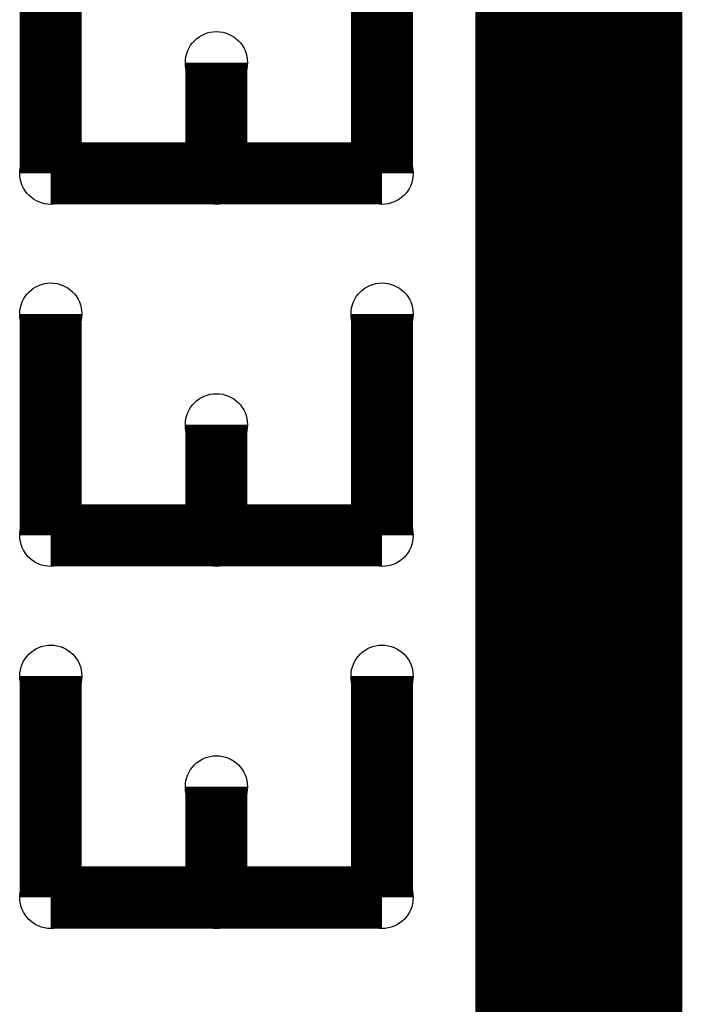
# Model space of a CAD drawing. Extents: x 0 to 126, y 0 to 22.
# Tile 12 of 60: x 7.9 to 9.53, y 10.56 to 12.98. Entities that reach past the tile are written whole.
import ezdxf

# ---------------------------------------------------------------- set-up
doc = ezdxf.new("R2010")
doc.units = 0
doc.layers.get('0').update_dxf_attribs({"linetype": 'CONTINUOUS'})
for name, color, linetype in [('SEEEDSTUDIOXIAONRF52840V1_1_GTO', 10, 'CONTINUOUS'), ('SEEEDSTUDIOXIAONRF52840V1_1_GTS', 9, 'CONTINUOUS'), ('SEEEDSTUDIOXIAONRF52840V1_1_TXT', 12, 'CONTINUOUS')]:
    doc.layers.add(name, color=color, linetype=linetype)

# ---------------------------------------------------------------- blocks, each defined once
blk = doc.blocks.new('ROUND_19')
blk.add_circle((0, 0), 0.0762)
blk = doc.blocks.new('ROUND_85')
blk.add_circle((0, 0), 0.1003)

msp = doc.modelspace()

# ---------------------------------------------------------------- linework, layer by layer
at = {"layer": 'SEEEDSTUDIOXIAONRF52840V1_1_GTO', "const_width": 0.508}
msp.add_lwpolyline([(9.271, 16.3957), (9.271, 3.9497)], dxfattribs=at)
at = {"layer": 'SEEEDSTUDIOXIAONRF52840V1_1_GTS'}
for points, const_width in [([(9.2075, 9.5377), (9.2075, 15.8877)], 0.381), ([(7.9756, 12.5984), (7.9756, 13.13942)], 0.1524), ([(8.7884, 13.13942), (8.7884, 12.5984)], 0.1524), ([(8.382, 12.87018), (8.382, 12.5984)], 0.1524), ([(8.7884, 12.5984), (7.9756, 12.5984)], 0.1524), ([(7.9756, 11.7094), (7.9756, 12.25296)], 0.1524), ([(8.7884, 12.25296), (8.7884, 11.7094)], 0.1524), ([(8.382, 11.98118), (8.382, 11.7094)], 0.1524), ([(8.7884, 11.7094), (7.9756, 11.7094)], 0.1524), ([(7.9756, 10.8204), (7.9756, 11.36396)], 0.1524), ([(8.7884, 11.36396), (8.7884, 10.8204)], 0.1524), ([(8.382, 11.09218), (8.382, 10.8204)], 0.1524), ([(8.7884, 10.8204), (7.9756, 10.8204)], 0.1524)]:
    msp.add_lwpolyline(points, dxfattribs=dict(at, const_width=const_width))

# ---------------------------------------------------------------- block references
for p in [(8.382, 12.87018), (7.9756, 12.5984), (8.382, 12.5984), (8.7884, 12.5984), (7.9756, 12.25296), (8.7884, 12.25296), (8.382, 11.98118), (7.9756, 11.7094), (8.382, 11.7094), (8.7884, 11.7094), (7.9756, 11.36396), (8.7884, 11.36396), (8.382, 11.09218), (7.9756, 10.8204), (8.382, 10.8204), (8.7884, 10.8204)]:
    msp.add_blockref('ROUND_19', p, dxfattribs=at)
at = {"layer": 'SEEEDSTUDIOXIAONRF52840V1_1_TXT'}
for p in [(9.271, 12.9667), (9.271, 12.3317), (9.271, 11.5697), (9.271, 10.8077)]:
    msp.add_blockref('ROUND_85', p, dxfattribs=at)

doc.saveas('drawing.dxf')
